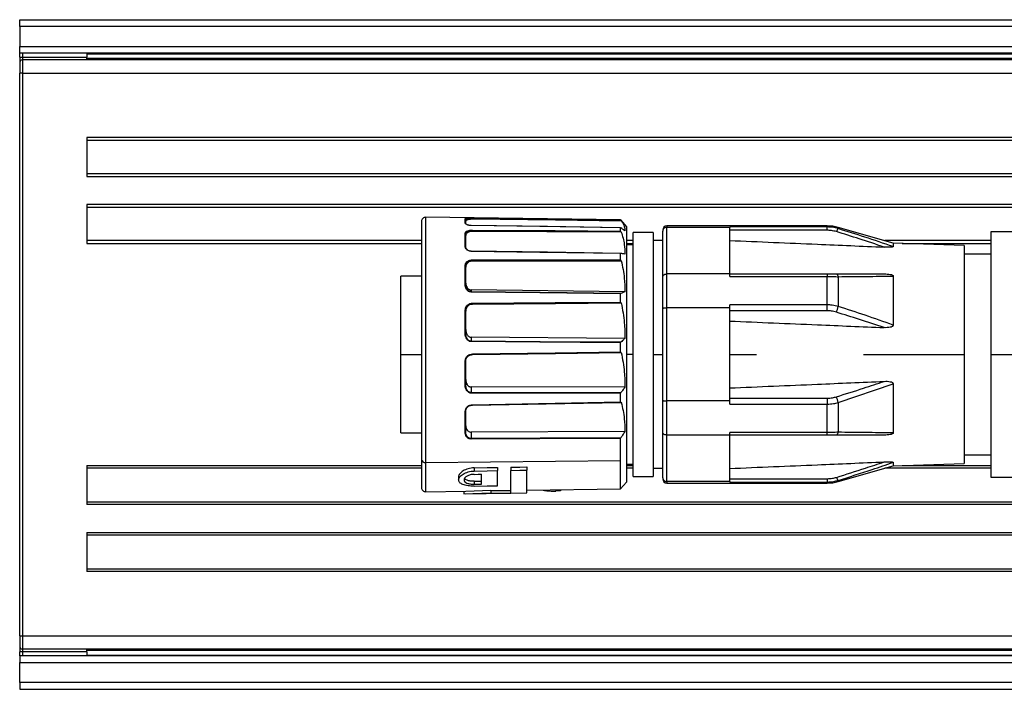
# Model space of a CAD drawing. Header units: millimetres. Extents: x -417 to 2302, y 446 to 879.
# Tile 2 of 31: x -155 to -81, y 446 to 496. Entities that reach past the tile are written whole.
import ezdxf

# ---------------------------------------------------------------- set-up
doc = ezdxf.new("R2010")
doc.units = ezdxf.units.MM

# ---------------------------------------------------------------- blocks, each defined once
blk = doc.blocks.new('Drawing View3')
at = {"color": 7, "linetype": 'Continuous', "lineweight": 25}
for p, q in [((-89, 29), (911, 29)), ((-89, 28.5), (-89, 29)), ((911, 28.5), (-89, 28.5)), ((-89, 28.5), (-89, 27)), ((-89, 27), (911, 27)), ((-89, 26.5), (-89, 27)), ((911, 26.5), (-89, 26.5)), ((-89, 26.2), (-89, 26.5)), ((-88.8, 26.5), (-88.8, 26.2)), ((-84, 26.5), (-84, 26.45)), ((-89, 26.2), (-88.8, 26.2)), ((-89, 26.2), (-89, 25.8)), ((-89, 25.8), (-89, 25)), ((-88.8, 26.2), (-88.8, 26)), ((-88.8, 26.2), (-84, 26.2)), ((-88.8, 26), (-88.8, 25)), ((910.8, 26), (-88.8, 26)), ((-84, 26.45), (-84, 26.198)), ((-84, 26.45), (906, 26.45)), ((-84, 26), (-84, 26.2)), ((906, 26.1), (-84, 26.1)), ((-89, -17), (-89, 25)), ((-88.8, 25), (-89, 25)), ((-88.8, 25), (-88.8, -17)), ((-88.8, 25), (910.8, 25)), ((906, 20.2), (-84, 20.2)), ((-84, 20.2), (-84, 17.3)), ((-84, 20), (906, 20)), ((906, 17.5), (-84, 17.5)), ((-84, 17.3), (906, 17.3)), ((-84, 15.2), (-84, 12.3)), ((348.5, 15.2), (-84, 15.2)), ((-84, 15), (348.5, 15)), ((-44.144, 14.043), (-58.696, 14.246)), ((-58.696, 14.246), (-58.696, -4.074)), ((-55.749, 13.829), (-55.749, 14.156)), ((-55.7, 14.106), (-55.682, 14.115)), ((-55.7, 13.781), (-55.7, 14.106)), ((-55.7, 14.106), (-55.7, 13.961)), ((-55.207, 14.135), (-55.207, 14.096)), ((-44.095, 13.981), (-55.207, 14.096)), ((-44.144, 14.039), (-44.144, 14.043)), ((-44.144, 14.043), (-43.7, 13.536)), ((-44.095, 13.981), (-44.098, 13.986)), ((-59, 13.946), (-59, -3.837)), ((-44.144, 13.216), (-44.144, 13.464)), ((-43.7, 13.536), (-43.7, -5.536)), ((-41, 13.3), (-41, 13.199)), ((-28.717, 13.6), (-40.7, 13.6)), ((-40.7, 13.6), (-40.7, 13.487)), ((-40.7, 10.015), (-40.7, 13.487)), ((-36, 13.487), (-40.7, 13.487)), ((-28.717, 13.522), (-36, 13.522)), ((-36, 13.522), (-36, 13.487)), ((-36, 10.015), (-36, 13.487)), ((-28.717, 13.276), (-36, 13.276)), ((-28.717, 13.522), (-28.717, 13.6)), ((-28.717, 13.276), (-28.717, 13.522)), ((-23.796, 12.324), (-27.899, 13.486)), ((-27.899, 13.486), (-27.899, 13.399)), ((-59, 12.5), (-84, 12.5)), ((-55.749, 13.06), (-55.726, 13.108)), ((-55.749, 12.106), (-55.749, 13.06)), ((-55.7, 13.016), (-55.682, 13.059)), ((-55.7, 12.066), (-55.7, 13.016)), ((-55.7, 13.016), (-55.7, 12.883)), ((-55.207, 13.228), (-55.207, 13.192)), ((-44.095, 13.146), (-55.207, 13.192)), ((-44.095, 13.146), (-44.098, 13.149)), ((-43.2, 12.5), (-43.7, 12.5)), ((-41.7, 13.1), (-43.2, 13.1)), ((-43.2, -5.1), (-43.2, 13.1)), ((-41.7, 13.1), (-41.7, -5.1)), ((-41, 12.5), (-41.7, 12.5)), ((-41, 9.783), (-41, 13.199)), ((-16.5, 12.5), (-24.418, 12.5)), ((-14.5, 13.15), (-16.5, 13.15)), ((-16.5, 13.15), (-16.5, 4)), ((-84, 12.3), (-59, 12.3)), ((-43.7, 12.3), (-43.2, 12.3)), ((-43.2, 12.2), (-43.7, 12.2)), ((-18.5, 12.139), (-23.796, 12.324)), ((-23.796, 12.324), (-23.796, 12.052)), ((-23.114, 12.3), (-16.5, 12.3)), ((-18.5, 12.139), (-18.5, 4)), ((-44.144, 11.074), (-44.144, 11.538)), ((-16.5, 11.5), (-18.5, 11.5)), ((-55.749, 10.666), (-55.725, 10.746)), ((-55.749, 9.221), (-55.749, 10.666)), ((-55.7, 10.633), (-55.681, 10.706)), ((-55.7, 9.196), (-55.7, 10.633)), ((-55.7, 10.633), (-55.7, 10.533)), ((-44.095, 10.999), (-55.207, 10.971)), ((-55.207, 10.998), (-55.207, 10.971)), ((-44.095, 10.999), (-44.098, 11.002)), ((-59, 9.85), (-60.55, 9.85)), ((-60.55, 4), (-60.55, 9.85)), ((-41, 7.416), (-41, 9.783)), ((-40.7, 7.472), (-40.7, 10.015)), ((-36, 10.015), (-40.7, 10.015)), ((-36, 9.818), (-36, 10.015)), ((-36, 10.015), (-28.717, 10.015)), ((-36, 9.818), (-28.717, 9.818)), ((-28.717, 10.015), (-28.717, 9.818)), ((-28.717, 7.704), (-28.717, 9.818)), ((-27.899, 9.809), (-27.899, 7.59)), ((-23.796, 9.853), (-23.796, 6.199)), ((-55.7, 9.322), (-55.7, 9.196)), ((-55.687, 9.108), (-55.7, 9.196)), ((-55.306, 8.823), (-55.306, 8.688)), ((-43.825, 8.687), (-55.306, 8.823)), ((-44.144, 7.918), (-44.144, 8.532)), ((-55.749, 7.316), (-55.725, 7.421)), ((-55.7, 7.3), (-55.681, 7.395)), ((-44.095, 7.851), (-55.207, 7.752)), ((-55.207, 7.766), (-55.207, 7.752)), ((-44.095, 7.851), (-44.098, 7.852)), ((-41, 0.584), (-41, 7.416)), ((-40.7, 0.528), (-40.7, 7.472)), ((-36, 7.472), (-40.7, 7.472)), ((-28.717, 7.704), (-36, 7.704)), ((-36, 7.472), (-36, 7.704)), ((-36, 0.528), (-36, 7.472)), ((-28.717, 7.261), (-28.717, 7.704)), ((-55.749, 5.589), (-55.749, 7.316)), ((-55.7, 5.581), (-55.7, 7.3)), ((-55.7, 7.3), (-55.7, 7.246)), ((-28.717, 7.261), (-36, 7.261)), ((-55.7, 5.859), (-55.7, 5.581)), ((-55.686, 5.482), (-55.7, 5.581)), ((-55.306, 5.291), (-55.306, 4.993)), ((-43.825, 5.204), (-55.306, 5.291)), ((-44.144, 4.2), (-44.144, 4.876)), ((-60.55, -1.85), (-60.55, 4)), ((-60.55, 4), (-59, 4)), ((-44.095, 4.15), (-44.098, 4.15)), ((-43.2, 4), (-43.7, 4)), ((-41.7, 4), (-41, 4)), ((-36, 4), (-34, 4)), ((-26, 4), (-18.5, 4)), ((-18.5, 4), (-18.5, -4.139)), ((-16.5, 4), (-14.5, 4)), ((-16.5, 4), (-16.5, -5.15)), ((-55.749, 1.728), (-55.749, 3.492)), ((-55.7, 1.74), (-55.7, 3.495)), ((-55.7, 2.131), (-55.7, 1.74)), ((-55.686, 1.641), (-55.7, 1.74)), ((-55.306, 1.573), (-55.306, 1.155)), ((-43.825, 1.548), (-55.306, 1.573)), ((-27.899, 0.41), (-23.796, 1.801)), ((-23.796, 1.801), (-23.796, -1.853)), ((-44.144, 0.454), (-44.144, 1.095)), ((-36, 0.739), (-28.717, 0.739)), ((-28.717, 0.739), (-28.717, 0.296)), ((-44.095, 0.428), (-44.098, 0.427)), ((-41, -1.783), (-41, 0.584)), ((-40.7, -2.015), (-40.7, 0.528)), ((-36, 0.528), (-40.7, 0.528)), ((-36, 0.296), (-36, 0.528)), ((-36, 0.296), (-28.717, 0.296)), ((-28.717, -1.818), (-28.717, 0.296)), ((-27.899, 0.41), (-27.899, -1.809)), ((-55.749, -1.806), (-55.749, -0.26)), ((-55.7, -1.778), (-55.7, -0.239)), ((-60.55, -1.85), (-59, -1.85)), ((-55.694, -1.865), (-55.704, -1.789)), ((-55.69, -1.865), (-55.7, -1.778)), ((-43.825, -1.756), (-55.306, -1.796)), ((-55.306, -1.796), (-55.306, -2.275)), ((-41, -5.199), (-41, -1.783)), ((-36, -2.015), (-40.7, -2.015)), ((-40.7, -5.487), (-40.7, -2.015)), ((-28.717, -1.818), (-36, -1.818)), ((-36, -2.015), (-36, -1.818)), ((-28.717, -2.015), (-36, -2.015)), ((-36, -5.487), (-36, -2.015)), ((-28.717, -2.015), (-28.717, -1.818)), ((-44.144, -3.914), (-44.144, -2.269)), ((-18.5, -3.5), (-16.5, -3.5)), ((-84, -4.3), (-84, -7.2)), ((-84, -4.3), (-59, -4.3)), ((-59, -3.837), (-59, -5.946)), ((-58.696, -4.074), (-44.144, -3.914)), ((-58.696, -4.074), (-58.696, -6.246)), ((-51.133, -4.397), (-51.133, -4.637)), ((-44.144, -6.043), (-44.144, -3.914)), ((-43.7, -4.2), (-43.2, -4.2)), ((-43.7, -4.3), (-43.2, -4.3)), ((-27.899, -5.486), (-23.796, -4.324)), ((-23.796, -4.052), (-23.796, -4.324)), ((-23.796, -4.324), (-18.5, -4.139)), ((-23.114, -4.3), (-16.5, -4.3)), ((-59, -4.5), (-84, -4.5)), ((-55.083, -4.463), (-55.083, -4.703)), ((-54.533, -5.674), (-54.533, -4.943)), ((-53.333, -4.434), (-53.333, -4.674)), ((-53.333, -5.803), (-53.333, -4.674)), ((-52.333, -4.417), (-52.333, -4.657)), ((-52.333, -6.344), (-52.333, -4.657)), ((-51.133, -6.34), (-51.133, -4.637)), ((-43.2, -4.5), (-43.7, -4.5)), ((-43.2, -5.1), (-41.7, -5.1)), ((-41.7, -4.5), (-41, -4.5)), ((-16.5, -4.5), (-24.418, -4.5)), ((-56.233, -5.148), (-56.233, -5.371)), ((-55.083, -5.467), (-55.083, -5.682)), ((-44.144, -6.043), (-43.7, -5.536)), ((-41, -5.199), (-41, -5.3)), ((-36, -5.487), (-40.7, -5.487)), ((-40.7, -5.487), (-40.7, -5.6)), ((-40.7, -5.6), (-28.717, -5.6)), ((-36, -5.276), (-28.717, -5.276)), ((-36, -5.487), (-36, -5.522)), ((-36, -5.522), (-28.717, -5.522)), ((-28.717, -5.276), (-28.717, -5.522)), ((-28.717, -5.6), (-28.717, -5.522)), ((-27.899, -5.399), (-27.899, -5.486)), ((-16.5, -5.15), (-14.5, -5.15)), ((-58.696, -6.246), (-55.702, -6.204)), ((-55.833, -6.205), (-55.833, -6.406)), ((-55.833, -6.406), (-53.833, -6.322)), ((-55.702, -6.2), (-53.833, -6.121)), ((-55.702, -6.404), (-51.133, -6.34)), ((-53.833, -6.121), (-53.833, -6.322)), ((-53.833, -6.365), (-53.833, -6.322)), ((-51.133, -6.14), (-44.144, -6.043)), ((-48.973, -6.11), (-48.973, -6.197)), ((-48.633, -6.192), (-48.973, -6.197)), ((-48.633, -6.105), (-48.633, -6.192)), ((-84, -7), (348.5, -7)), ((348.5, -7.2), (-84, -7.2)), ((-84, -9.3), (-84, -12.2)), ((-84, -9.3), (906, -9.3)), ((906, -9.5), (-84, -9.5)), ((-84, -12), (906, -12)), ((906, -12.2), (-84, -12.2)), ((-89, -17), (-89, -17.8)), ((-89, -17), (-88.8, -17)), ((-88.8, -17), (910.8, -17)), ((-88.8, -17), (-88.8, -18)), ((-89, -17.8), (-89, -18.2)), ((-88.8, -18.2), (-89, -18.2)), ((-89, -18.5), (-89, -18.2)), ((910.8, -18), (-88.8, -18)), ((-88.8, -18), (-88.8, -18.2)), ((-84, -18.2), (-88.8, -18.2)), ((-88.8, -18.2), (-88.8, -18.5)), ((-84, -18.2), (-84, -18)), ((906, -18.1), (-84, -18.1)), ((-84, -18.198), (-84, -18.45)), ((-89, -18.5), (-89, -19)), ((911, -18.5), (-89, -18.5)), ((-89, -19), (911, -19)), ((-89, -20.5), (-89, -19)), ((-84, -18.45), (906, -18.45)), ((-84, -18.45), (-84, -18.5)), ((911, -20.5), (-89, -20.5)), ((-89, -20.5), (-89, -21)), ((-89, -21), (911, -21))]:
    blk.add_line(p, q, dxfattribs=at)
at = {"color": 7, "linetype": 'Continuous', "lineweight": 25, "flags": 128}
for points in [[(-55.207, 14.188), (-49.036, 14.105), (-44.144, 14.039)], [(-55.207, 14.135), (-49.013, 14.052), (-44.098, 13.986)], [(-44.14, 13.467), (-49.596, 13.55), (-55.306, 13.637)], [(-55.306, 13.634), (-55.306, 13.635), (-55.306, 13.636), (-55.306, 13.637), (-55.306, 13.637)], [(-44.144, 13.464), (-50.165, 13.556), (-55.306, 13.634)], [(-55.207, 13.294), (-49.036, 13.251), (-44.144, 13.216)], [(-55.207, 13.228), (-49.013, 13.184), (-44.098, 13.149)], [(-44.136, 11.55), (-49.596, 11.629), (-55.306, 11.712)], [(-55.306, 11.7), (-55.306, 11.703), (-55.306, 11.706), (-55.306, 11.708), (-55.306, 11.71), (-55.306, 11.711), (-55.306, 11.712), (-55.306, 11.712), (-55.306, 11.712)], [(-44.137, 11.55), (-50.158, 11.637), (-55.306, 11.712)], [(-44.144, 11.538), (-50.165, 11.625), (-55.306, 11.7)], [(-55.207, 11.069), (-49.036, 11.072), (-44.144, 11.074)], [(-55.207, 10.998), (-49.013, 11.001), (-44.098, 11.002)], [(-28.035, 10.015), (-28.015, 10.011), (-27.996, 10.001), (-27.977, 9.984), (-27.959, 9.96), (-27.942, 9.931), (-27.926, 9.895), (-27.912, 9.855), (-27.899, 9.809)], [(-55.749, 9.221), (-55.74, 9.221), (-55.73, 9.219), (-55.722, 9.217), (-55.714, 9.214), (-55.708, 9.21), (-55.704, 9.205), (-55.701, 9.201), (-55.7, 9.196)], [(-44.129, 8.557), (-50.158, 8.628), (-55.306, 8.688)], [(-44.144, 8.532), (-50.165, 8.603), (-55.306, 8.663)], [(-55.207, 7.831), (-49.036, 7.88), (-44.144, 7.918)], [(-55.207, 7.766), (-49.013, 7.814), (-44.098, 7.852)], [(-44.129, 4.911), (-50.158, 4.955), (-55.306, 4.993)], [(-44.144, 4.876), (-50.165, 4.92), (-55.306, 4.958)], [(-55.207, 4.045), (-49.036, 4.132), (-44.144, 4.2)], [(-55.207, 3.994), (-49.013, 4.081), (-44.098, 4.15)], [(-44.129, 1.135), (-50.158, 1.146), (-55.306, 1.155)], [(-44.144, 1.095), (-50.165, 1.106), (-55.306, 1.116)], [(-55.207, 0.252), (-49.036, 0.365), (-44.144, 0.454)], [(-55.207, 0.221), (-49.706, 0.321), (-44.123, 0.424)], [(-55.749, -1.806), (-55.74, -1.806), (-55.73, -1.804), (-55.722, -1.801), (-55.714, -1.798), (-55.708, -1.794), (-55.704, -1.789), (-55.701, -1.783), (-55.7, -1.778)], [(-28.035, -2.015), (-28.015, -2.011), (-27.996, -2.001), (-27.977, -1.984), (-27.959, -1.96), (-27.942, -1.931), (-27.926, -1.895), (-27.912, -1.855), (-27.899, -1.809)], [(-44.129, -2.231), (-50.158, -2.255), (-55.306, -2.275)], [(-44.144, -2.269), (-50.165, -2.293), (-55.306, -2.313)], [(-52.333, -4.417), (-51.66, -4.406), (-51.133, -4.397)], [(-55.083, -4.463), (-54.102, -4.447), (-53.333, -4.434)], [(-55.083, -4.703), (-54.102, -4.687), (-53.333, -4.674)], [(-55.083, -4.952), (-54.775, -4.947), (-54.533, -4.943)], [(-52.333, -4.657), (-51.66, -4.646), (-51.133, -4.637)], [(-55.083, -5.467), (-54.775, -5.462), (-54.533, -5.459)], [(-55.083, -5.682), (-54.775, -5.677), (-54.533, -5.674)], [(-55.083, -5.829), (-54.102, -5.814), (-53.333, -5.803)], [(-53.833, -6.164), (-52.993, -6.153), (-52.333, -6.143)], [(-53.833, -6.365), (-52.993, -6.353), (-52.333, -6.344)]]:
    blk.add_lwpolyline(points, dxfattribs=at)
at = {"color": 7, "linetype": 'Continuous', "lineweight": 25}
for centre, radius, start, end in [((-88.8, 25.8), 0.2, 90, 180), ((-58.7, 13.946), 0.3, 89.2, 180), ((-55.749, 13.78), 0.0491, 1.07376, 90.27353), ((-40.7, 13.3), 0.3, 90, 180), ((-28.717, 10.6), 3, 74.18081, 90), ((-27.54, 13.029), 0.515, 134.10688, 163.85116), ((-55.745, 12.06), 0.0456, 7.17983, 95.1168), ((-56.507, 8.676), 1.201, 359.39632, 0.59698), ((-30.608, 8.207), 2.778, 337.81418, 347.16806), ((-55.737, 5.504), 0.0855, 64.05651, 98.00081), ((-57.688, 4.976), 2.383, 359.58227, 0.41713), ((-55.738, 1.792), 0.0645, 259.67148, 305.7689), ((-58.39, 1.136), 3.084, 359.63468, 0.36478), ((-30.608, -0.207), 2.778, 12.83192, 22.18585), ((-58.214, -2.294), 2.908, 359.61979, 0.37349), ((-58.728, -3.801), 0.275, 187.68124, 276.61833), ((-40.7, -5.3), 0.3, 180, 270), ((-28.717, -2.6), 3, 270, 285.81919), ((-27.54, -5.029), 0.515, 196.14878, 225.89318), ((-58.7, -5.946), 0.3, 180, 270.8), ((-88.8, -17.8), 0.2, 180, 270)]:
    blk.add_arc(centre, radius, start, end, dxfattribs=at)
for points, knots in [([(-55.749, 14.156), (-55.739, 14.163), (-55.719, 14.178), (-55.574, 14.186), (-55.395, 14.189), (-55.269, 14.188), (-55.207, 14.188)], [0, 0, 0, 0, 0.280278, 0.560602, 0.781037, 1, 1, 1, 1]), ([(-55.207, 14.096), (-55.242, 14.096), (-55.313, 14.096), (-55.437, 14.085), (-55.566, 14.061), (-55.652, 14.025), (-55.694, 13.991), (-55.698, 13.971), (-55.7, 13.961)], [0, 0, 0, 0, 0.134703, 0.268988, 0.49819, 0.728721, 0.86271, 1, 1, 1, 1]), ([(-55.682, 14.115), (-55.678, 14.118), (-55.67, 14.123), (-55.621, 14.129), (-55.57, 14.132), (-55.512, 14.134), (-55.446, 14.136), (-55.342, 14.136), (-55.256, 14.136), (-55.207, 14.135)], [0, 0, 0, 0, 0.132012, 0.277834, 0.428611, 0.500056, 0.619194, 0.7859, 1, 1, 1, 1]), ([(-55.207, 14.188), (-55.207, 14.187), (-55.207, 14.186), (-55.207, 14.182), (-55.207, 14.172), (-55.207, 14.158), (-55.207, 14.145), (-55.207, 14.139), (-55.207, 14.135)], [0, 0, 0, 0, 0.132833, 0.261936, 0.499182, 0.737533, 0.866999, 1, 1, 1, 1]), ([(-44.098, 13.986), (-44.104, 13.992), (-44.115, 14.005), (-44.128, 14.02), (-44.136, 14.029), (-44.14, 14.035), (-44.143, 14.038), (-44.143, 14.038), (-44.144, 14.039)], [0, 0, 0, 0, 0.284635, 0.547516, 0.672315, 0.785046, 0.891881, 1, 1, 1, 1]), ([(-44.095, 13.981), (-44.001, 13.841), (-43.835, 13.594), (-43.828, 13.344), (-43.825, 13.236)], [0, 0, 0, 0, 0.564903, 1, 1, 1, 1]), ([(-55.306, 13.634), (-55.345, 13.636), (-55.428, 13.64), (-55.544, 13.666), (-55.651, 13.707), (-55.733, 13.765), (-55.744, 13.807), (-55.749, 13.829)], [0, 0, 0, 0, 0.138469, 0.2922906, 0.4698165, 0.713248, 1, 1, 1, 1]), ([(-55.726, 13.108), (-55.719, 13.127), (-55.701, 13.182), (-55.573, 13.244), (-55.395, 13.288), (-55.27, 13.292), (-55.207, 13.294)], [0, 0, 0, 0, 0.173585, 0.495376, 0.748567, 1, 1, 1, 1]), ([(-55.306, 13.631), (-55.329, 13.632), (-55.378, 13.634), (-55.449, 13.643), (-55.515, 13.657), (-55.6, 13.683), (-55.671, 13.72), (-55.682, 13.747), (-55.686, 13.759)], [0, 0, 0, 0, 0.103691, 0.212511, 0.329691, 0.45783, 0.764697, 1, 1, 1, 1]), ([(-55.207, 13.294), (-55.207, 13.292), (-55.207, 13.289), (-55.207, 13.28), (-55.207, 13.266), (-55.207, 13.25), (-55.207, 13.237), (-55.207, 13.231), (-55.207, 13.228)], [0, 0, 0, 0, 0.1328329, 0.2619355, 0.4991818, 0.7375331, 0.8669989, 1, 1, 1, 1]), ([(-44.144, 13.464), (-44.143, 13.465), (-44.143, 13.467), (-44.14, 13.467), (-44.136, 13.466), (-44.132, 13.463), (-44.129, 13.461)], [0, 0, 0, 0, 0.238935, 0.474454, 0.723349, 1, 1, 1, 1]), ([(-43.825, 13.236), (-43.881, 13.277), (-43.981, 13.353), (-44.084, 13.428), (-44.129, 13.461)], [0, 0, 0, 0, 0.55354, 1, 1, 1, 1]), ([(-40.7, 13.487), (-40.744, 13.482), (-40.833, 13.47), (-40.932, 13.392), (-40.99, 13.298), (-40.997, 13.232), (-41, 13.199)], [0, 0, 0, 0, 0.27985, 0.559464, 0.779885, 1, 1, 1, 1]), ([(-27.899, 13.399), (-28.047, 13.438), (-28.315, 13.509), (-28.593, 13.518), (-28.717, 13.522)], [0, 0, 0, 0, 0.555274, 1, 1, 1, 1]), ([(-28.035, 13.173), (-28.159, 13.206), (-28.381, 13.265), (-28.614, 13.273), (-28.717, 13.276)], [0, 0, 0, 0, 0.555879, 1, 1, 1, 1]), ([(-23.796, 12.052), (-24.499, 12.292), (-25.859, 12.758), (-27.234, 13.19), (-27.899, 13.399)], [0, 0, 0, 0, 0.516624, 1, 1, 1, 1]), ([(-55.207, 13.192), (-55.242, 13.191), (-55.313, 13.189), (-55.437, 13.162), (-55.566, 13.107), (-55.652, 13.026), (-55.694, 12.949), (-55.698, 12.905), (-55.7, 12.883)], [0, 0, 0, 0, 0.134703, 0.268988, 0.49819, 0.728721, 0.86271, 1, 1, 1, 1]), ([(-55.682, 13.059), (-55.678, 13.073), (-55.67, 13.101), (-55.621, 13.138), (-55.57, 13.165), (-55.513, 13.187), (-55.446, 13.205), (-55.342, 13.224), (-55.256, 13.226), (-55.207, 13.228)], [0, 0, 0, 0, 0.130654, 0.276457, 0.427185, 0.498917, 0.618388, 0.785474, 1, 1, 1, 1]), ([(-44.098, 13.149), (-44.104, 13.156), (-44.115, 13.168), (-44.128, 13.185), (-44.136, 13.197), (-44.14, 13.205), (-44.143, 13.212), (-44.143, 13.215), (-44.144, 13.216)], [0, 0, 0, 0, 0.284635, 0.547516, 0.672315, 0.785046, 0.891881, 1, 1, 1, 1]), ([(-44.095, 13.146), (-44.001, 12.837), (-43.835, 12.292), (-43.828, 11.739), (-43.825, 11.498)], [0, 0, 0, 0, 0.564908, 1, 1, 1, 1]), ([(-36, 12.511), (-33.816, 12.419), (-29.972, 12.258), (-26.128, 12.092), (-24.468, 12.02)], [0, 0, 0, 0, 0.568192, 1, 1, 1, 1]), ([(-24.468, 12.02), (-25.089, 12.227), (-26.273, 12.622), (-27.467, 12.995), (-28.035, 13.173)], [0, 0, 0, 0, 0.524072, 1, 1, 1, 1]), ([(-55.306, 11.7), (-55.345, 11.703), (-55.428, 11.711), (-55.544, 11.76), (-55.651, 11.842), (-55.733, 11.963), (-55.744, 12.056), (-55.749, 12.106)], [0, 0, 0, 0, 0.138466, 0.292289, 0.469816, 0.713248, 1, 1, 1, 1]), ([(-55.306, 11.712), (-55.329, 11.714), (-55.378, 11.717), (-55.449, 11.736), (-55.515, 11.766), (-55.6, 11.824), (-55.682, 11.928), (-55.694, 12.017), (-55.7, 12.066)], [0, 0, 0, 0, 0.09094, 0.186379, 0.28915, 0.401531, 0.670665, 1, 1, 1, 1]), ([(-23.796, 12.052), (-23.797, 12.049), (-23.798, 12.044), (-23.811, 12.036), (-23.833, 12.03), (-23.894, 12.018), (-24.109, 12.006), (-24.316, 12.014), (-24.468, 12.02)], [0, 0, 0, 0, 0.043303, 0.086096, 0.131336, 0.18155, 0.399158, 1, 1, 1, 1]), ([(-55.725, 10.746), (-55.719, 10.778), (-55.7, 10.87), (-55.572, 10.978), (-55.395, 11.055), (-55.27, 11.064), (-55.207, 11.069)], [0, 0, 0, 0, 0.173053, 0.49514, 0.748416, 1, 1, 1, 1]), ([(-55.207, 11.069), (-55.207, 11.066), (-55.207, 11.061), (-55.207, 11.049), (-55.207, 11.033), (-55.207, 11.017), (-55.207, 11.006), (-55.207, 11.001), (-55.207, 10.998)], [0, 0, 0, 0, 0.132833, 0.261936, 0.499182, 0.737533, 0.866999, 1, 1, 1, 1]), ([(-44.144, 11.538), (-44.143, 11.54), (-44.143, 11.545), (-44.14, 11.549), (-44.136, 11.551), (-44.132, 11.55), (-44.129, 11.55)], [0, 0, 0, 0, 0.238935, 0.474454, 0.723349, 1, 1, 1, 1]), ([(-44.098, 11.002), (-44.104, 11.007), (-44.115, 11.017), (-44.128, 11.034), (-44.136, 11.048), (-44.14, 11.057), (-44.143, 11.066), (-44.143, 11.071), (-44.144, 11.074)], [0, 0, 0, 0, 0.2846346, 0.5475162, 0.6723146, 0.7850457, 0.891881, 1, 1, 1, 1]), ([(-43.825, 11.498), (-43.881, 11.508), (-43.981, 11.525), (-44.084, 11.542), (-44.129, 11.55)], [0, 0, 0, 0, 0.55354, 1, 1, 1, 1]), ([(-55.207, 10.971), (-55.242, 10.969), (-55.313, 10.966), (-55.437, 10.927), (-55.566, 10.848), (-55.652, 10.734), (-55.694, 10.625), (-55.698, 10.564), (-55.7, 10.533)], [0, 0, 0, 0, 0.134703, 0.268988, 0.49819, 0.728721, 0.86271, 1, 1, 1, 1]), ([(-55.681, 10.706), (-55.678, 10.728), (-55.67, 10.775), (-55.621, 10.838), (-55.57, 10.886), (-55.512, 10.923), (-55.446, 10.956), (-55.342, 10.99), (-55.256, 10.995), (-55.207, 10.998)], [0, 0, 0, 0, 0.12937, 0.275636, 0.426871, 0.498534, 0.618035, 0.785249, 1, 1, 1, 1]), ([(-44.095, 10.999), (-44.001, 10.567), (-43.835, 9.802), (-43.828, 9.025), (-43.825, 8.687)], [0, 0, 0, 0, 0.564908, 1, 1, 1, 1]), ([(-41, 9.783), (-40.999, 9.8), (-40.996, 9.832), (-40.971, 9.889), (-40.928, 9.938), (-40.87, 9.976), (-40.799, 10.006), (-40.739, 10.011), (-40.7, 10.015)], [0, 0, 0, 0, 0.140692, 0.269722, 0.492021, 0.624524, 0.753466, 1, 1, 1, 1]), ([(-28.717, 10.015), (-28.586, 10.015), (-28.353, 10.015), (-28.132, 10.015), (-28.035, 10.015)], [0, 0, 0, 0, 0.5634605, 1, 1, 1, 1]), ([(-28.717, 9.818), (-28.56, 9.817), (-28.281, 9.816), (-28.015, 9.811), (-27.899, 9.809)], [0, 0, 0, 0, 0.564116, 1, 1, 1, 1]), ([(-28.035, 10.015), (-27.42, 10.015), (-26.226, 10.015), (-25.042, 10.015), (-24.468, 10.015)], [0, 0, 0, 0, 0.515571, 1, 1, 1, 1]), ([(-27.899, 9.809), (-27.201, 9.816), (-25.826, 9.829), (-24.466, 9.845), (-23.796, 9.853)], [0, 0, 0, 0, 0.507191, 1, 1, 1, 1]), ([(-24.468, 10.015), (-24.314, 10.013), (-24.106, 10.01), (-23.891, 9.955), (-23.832, 9.918), (-23.811, 9.898), (-23.798, 9.876), (-23.797, 9.861), (-23.796, 9.853)], [0, 0, 0, 0, 0.606982, 0.821792, 0.870893, 0.915276, 0.95737, 1, 1, 1, 1]), ([(-55.306, 8.663), (-55.347, 8.668), (-55.436, 8.678), (-55.558, 8.752), (-55.665, 8.875), (-55.736, 9.039), (-55.745, 9.162), (-55.749, 9.221)], [0, 0, 0, 0, 0.145971, 0.310202, 0.501195, 0.757258, 1, 1, 1, 1]), ([(-55.7, 9.322), (-55.696, 9.262), (-55.688, 9.146), (-55.619, 9.01), (-55.543, 8.918), (-55.472, 8.864), (-55.391, 8.83), (-55.334, 8.825), (-55.306, 8.823)], [0, 0, 0, 0, 0.270481, 0.522037, 0.657655, 0.777326, 0.888416, 1, 1, 1, 1]), ([(-55.306, 8.688), (-55.331, 8.69), (-55.383, 8.695), (-55.457, 8.725), (-55.526, 8.771), (-55.612, 8.862), (-55.675, 8.98), (-55.684, 9.075), (-55.687, 9.108)], [0, 0, 0, 0, 0.110882, 0.227957, 0.355017, 0.495043, 0.827369, 1, 1, 1, 1]), ([(-44.144, 8.532), (-44.143, 8.535), (-44.143, 8.541), (-44.14, 8.548), (-44.136, 8.554), (-44.132, 8.556), (-44.129, 8.557)], [0, 0, 0, 0, 0.238935, 0.474454, 0.723349, 1, 1, 1, 1]), ([(-43.825, 8.687), (-43.881, 8.663), (-43.981, 8.619), (-44.084, 8.576), (-44.129, 8.557)], [0, 0, 0, 0, 0.55354, 1, 1, 1, 1]), ([(-55.725, 7.421), (-55.718, 7.46), (-55.7, 7.575), (-55.572, 7.712), (-55.395, 7.812), (-55.27, 7.825), (-55.207, 7.831)], [0, 0, 0, 0, 0.169655, 0.493066, 0.747382, 1, 1, 1, 1]), ([(-55.207, 7.752), (-55.242, 7.749), (-55.313, 7.744), (-55.437, 7.7), (-55.566, 7.608), (-55.652, 7.477), (-55.694, 7.353), (-55.698, 7.282), (-55.7, 7.246)], [0, 0, 0, 0, 0.134703, 0.268988, 0.49819, 0.728721, 0.86271, 1, 1, 1, 1]), ([(-55.681, 7.395), (-55.677, 7.422), (-55.669, 7.479), (-55.621, 7.558), (-55.57, 7.619), (-55.512, 7.668), (-55.446, 7.71), (-55.342, 7.755), (-55.256, 7.762), (-55.207, 7.766)], [0, 0, 0, 0, 0.125445, 0.27237, 0.424287, 0.496273, 0.616313, 0.78428, 1, 1, 1, 1]), ([(-55.207, 7.831), (-55.207, 7.828), (-55.207, 7.821), (-55.207, 7.808), (-55.207, 7.792), (-55.207, 7.779), (-55.207, 7.77), (-55.207, 7.768), (-55.207, 7.766)], [0, 0, 0, 0, 0.1328329, 0.2619355, 0.4991818, 0.7375331, 0.8669989, 1, 1, 1, 1]), ([(-44.098, 7.852), (-44.104, 7.855), (-44.115, 7.861), (-44.128, 7.875), (-44.136, 7.888), (-44.14, 7.898), (-44.143, 7.908), (-44.143, 7.915), (-44.144, 7.918)], [0, 0, 0, 0, 0.284635, 0.547516, 0.672315, 0.785046, 0.891881, 1, 1, 1, 1]), ([(-44.095, 7.851), (-44.001, 7.356), (-43.835, 6.481), (-43.828, 5.591), (-43.825, 5.204)], [0, 0, 0, 0, 0.564908, 1, 1, 1, 1]), ([(-40.7, 7.472), (-40.744, 7.471), (-40.833, 7.469), (-40.932, 7.454), (-40.99, 7.435), (-40.997, 7.422), (-41, 7.416)], [0, 0, 0, 0, 0.27985, 0.559464, 0.779885, 1, 1, 1, 1]), ([(-27.899, 7.59), (-28.047, 7.626), (-28.315, 7.692), (-28.593, 7.701), (-28.717, 7.704)], [0, 0, 0, 0, 0.555274, 1, 1, 1, 1]), ([(-23.796, 6.199), (-24.49, 6.445), (-25.85, 6.926), (-27.225, 7.372), (-27.899, 7.59)], [0, 0, 0, 0, 0.510221, 1, 1, 1, 1]), ([(-28.035, 7.158), (-28.159, 7.191), (-28.381, 7.25), (-28.614, 7.258), (-28.717, 7.261)], [0, 0, 0, 0, 0.555879, 1, 1, 1, 1]), ([(-24.468, 6.005), (-25.083, 6.21), (-26.268, 6.606), (-27.461, 6.979), (-28.035, 7.158)], [0, 0, 0, 0, 0.519406, 1, 1, 1, 1]), ([(-36, 6.496), (-33.816, 6.405), (-29.972, 6.244), (-26.128, 6.077), (-24.468, 6.005)], [0, 0, 0, 0, 0.568192, 1, 1, 1, 1]), ([(-23.796, 6.199), (-23.797, 6.188), (-23.798, 6.167), (-23.811, 6.138), (-23.833, 6.111), (-23.894, 6.062), (-24.109, 5.996), (-24.316, 6.001), (-24.468, 6.005)], [0, 0, 0, 0, 0.043301, 0.086094, 0.131334, 0.181549, 0.399158, 1, 1, 1, 1]), ([(-55.306, 4.958), (-55.345, 4.963), (-55.428, 4.972), (-55.544, 5.046), (-55.651, 5.171), (-55.733, 5.358), (-55.744, 5.508), (-55.749, 5.589)], [0, 0, 0, 0, 0.138442, 0.292274, 0.469809, 0.713248, 1, 1, 1, 1]), ([(-55.7, 5.859), (-55.696, 5.791), (-55.688, 5.658), (-55.619, 5.502), (-55.543, 5.398), (-55.472, 5.337), (-55.391, 5.298), (-55.334, 5.293), (-55.306, 5.291)], [0, 0, 0, 0, 0.270481, 0.522037, 0.657655, 0.777326, 0.888416, 1, 1, 1, 1]), ([(-55.306, 4.993), (-55.329, 4.995), (-55.378, 4.999), (-55.449, 5.029), (-55.515, 5.077), (-55.6, 5.172), (-55.67, 5.31), (-55.681, 5.431), (-55.686, 5.482)], [0, 0, 0, 0, 0.1045213, 0.2142129, 0.3323306, 0.4614943, 0.7708353, 1, 1, 1, 1]), ([(-43.825, 5.204), (-43.881, 5.149), (-43.981, 5.052), (-44.084, 4.955), (-44.129, 4.911)], [0, 0, 0, 0, 0.55354, 1, 1, 1, 1]), ([(-44.144, 4.876), (-44.143, 4.88), (-44.143, 4.887), (-44.14, 4.896), (-44.136, 4.905), (-44.132, 4.909), (-44.129, 4.911)], [0, 0, 0, 0, 0.238935, 0.474454, 0.7233487, 1, 1, 1, 1]), ([(-55.749, 3.492), (-55.739, 3.572), (-55.719, 3.733), (-55.574, 3.914), (-55.395, 4.023), (-55.269, 4.037), (-55.207, 4.045)], [0, 0, 0, 0, 0.2802839, 0.5605998, 0.7810333, 1, 1, 1, 1]), ([(-55.7, 3.495), (-55.693, 3.557), (-55.683, 3.653), (-55.622, 3.769), (-55.569, 3.834), (-55.512, 3.887), (-55.446, 3.933), (-55.342, 3.981), (-55.256, 3.99), (-55.207, 3.994)], [0, 0, 0, 0, 0.241017, 0.368523, 0.500365, 0.562829, 0.667002, 0.812777, 1, 1, 1, 1]), ([(-55.207, 4.045), (-55.207, 4.041), (-55.207, 4.034), (-55.207, 4.022), (-55.207, 4.008), (-55.207, 3.999), (-55.207, 3.995), (-55.207, 3.995), (-55.207, 3.994)], [0, 0, 0, 0, 0.132833, 0.261936, 0.499182, 0.737533, 0.866999, 1, 1, 1, 1]), ([(-44.098, 4.15), (-44.104, 4.151), (-44.115, 4.152), (-44.128, 4.162), (-44.136, 4.172), (-44.14, 4.181), (-44.143, 4.19), (-44.143, 4.197), (-44.144, 4.2)], [0, 0, 0, 0, 0.284635, 0.547516, 0.672315, 0.785046, 0.891881, 1, 1, 1, 1]), ([(-44.095, 4.15), (-44.001, 3.664), (-43.835, 2.804), (-43.828, 1.929), (-43.825, 1.548)], [0, 0, 0, 0, 0.564908, 1, 1, 1, 1]), ([(-55.306, 1.116), (-55.345, 1.12), (-55.428, 1.129), (-55.544, 1.2), (-55.651, 1.32), (-55.733, 1.502), (-55.744, 1.649), (-55.749, 1.728)], [0, 0, 0, 0, 0.138469, 0.292291, 0.469816, 0.713248, 1, 1, 1, 1]), ([(-55.7, 2.131), (-55.696, 2.063), (-55.688, 1.933), (-55.619, 1.78), (-55.543, 1.678), (-55.472, 1.618), (-55.391, 1.58), (-55.334, 1.576), (-55.306, 1.573)], [0, 0, 0, 0, 0.270481, 0.522037, 0.657655, 0.777326, 0.888416, 1, 1, 1, 1]), ([(-55.306, 1.155), (-55.329, 1.157), (-55.378, 1.161), (-55.449, 1.191), (-55.515, 1.237), (-55.6, 1.33), (-55.67, 1.468), (-55.681, 1.589), (-55.686, 1.641)], [0, 0, 0, 0, 0.104338, 0.213838, 0.33175, 0.460689, 0.769472, 1, 1, 1, 1]), ([(-43.825, 1.548), (-43.881, 1.472), (-43.981, 1.333), (-44.084, 1.196), (-44.129, 1.135)], [0, 0, 0, 0, 0.55354, 1, 1, 1, 1]), ([(-36, 1.504), (-33.816, 1.595), (-29.972, 1.756), (-26.128, 1.923), (-24.468, 1.995)], [0, 0, 0, 0, 0.568192, 1, 1, 1, 1]), ([(-28.035, 0.842), (-27.356, 1.054), (-26.162, 1.428), (-24.978, 1.824), (-24.468, 1.995)], [0, 0, 0, 0, 0.568823, 1, 1, 1, 1]), ([(-24.468, 1.995), (-24.314, 1.999), (-24.106, 2.004), (-23.891, 1.937), (-23.832, 1.888), (-23.811, 1.861), (-23.798, 1.832), (-23.797, 1.811), (-23.796, 1.801)], [0, 0, 0, 0, 0.606983, 0.821792, 0.870887, 0.915267, 0.957364, 1, 1, 1, 1]), ([(-44.144, 1.095), (-44.143, 1.099), (-44.143, 1.106), (-44.14, 1.116), (-44.136, 1.126), (-44.132, 1.132), (-44.129, 1.135)], [0, 0, 0, 0, 0.238935, 0.474454, 0.723349, 1, 1, 1, 1]), ([(-28.717, 0.739), (-28.586, 0.744), (-28.353, 0.754), (-28.132, 0.815), (-28.035, 0.842)], [0, 0, 0, 0, 0.56346, 1, 1, 1, 1]), ([(-55.749, -0.26), (-55.739, -0.186), (-55.719, -0.04), (-55.574, 0.129), (-55.395, 0.231), (-55.269, 0.245), (-55.207, 0.252)], [0, 0, 0, 0, 0.280278, 0.560602, 0.781037, 1, 1, 1, 1]), ([(-55.7, -0.239), (-55.693, -0.181), (-55.683, -0.094), (-55.622, 0.013), (-55.569, 0.073), (-55.512, 0.122), (-55.446, 0.165), (-55.342, 0.211), (-55.256, 0.219), (-55.207, 0.224)], [0, 0, 0, 0, 0.241031, 0.368538, 0.500377, 0.562849, 0.667023, 0.812791, 1, 1, 1, 1]), ([(-55.207, 0.252), (-55.207, 0.249), (-55.207, 0.242), (-55.207, 0.232), (-55.207, 0.223), (-55.207, 0.22), (-55.207, 0.22), (-55.207, 0.223), (-55.207, 0.224)], [0, 0, 0, 0, 0.132833, 0.261936, 0.499182, 0.737533, 0.866999, 1, 1, 1, 1]), ([(-44.098, 0.427), (-44.104, 0.425), (-44.115, 0.421), (-44.128, 0.424), (-44.136, 0.431), (-44.14, 0.437), (-44.143, 0.445), (-44.143, 0.451), (-44.144, 0.454)], [0, 0, 0, 0, 0.284635, 0.547516, 0.672315, 0.785046, 0.891881, 1, 1, 1, 1]), ([(-44.095, 0.428), (-44.001, 0.02), (-43.835, -0.701), (-43.828, -1.436), (-43.825, -1.756)], [0, 0, 0, 0, 0.564908, 1, 1, 1, 1]), ([(-41, 0.584), (-40.999, 0.58), (-40.996, 0.572), (-40.971, 0.558), (-40.928, 0.546), (-40.87, 0.537), (-40.799, 0.53), (-40.739, 0.528), (-40.7, 0.528)], [0, 0, 0, 0, 0.14078, 0.269839, 0.492023, 0.624524, 0.753466, 1, 1, 1, 1]), ([(-28.717, 0.296), (-28.56, 0.302), (-28.281, 0.313), (-28.015, 0.38), (-27.899, 0.41)], [0, 0, 0, 0, 0.564116, 1, 1, 1, 1]), ([(-55.7, -1.33), (-55.696, -1.387), (-55.688, -1.496), (-55.619, -1.624), (-55.543, -1.709), (-55.472, -1.76), (-55.391, -1.791), (-55.334, -1.794), (-55.306, -1.796)], [0, 0, 0, 0, 0.270481, 0.522037, 0.657655, 0.777326, 0.888416, 1, 1, 1, 1]), ([(-55.306, -2.313), (-55.337, -2.311), (-55.403, -2.307), (-55.499, -2.27), (-55.586, -2.211), (-55.676, -2.109), (-55.738, -1.971), (-55.746, -1.857), (-55.749, -1.806)], [0, 0, 0, 0, 0.111247, 0.231891, 0.367286, 0.512616, 0.782169, 1, 1, 1, 1]), ([(-55.306, -2.275), (-55.334, -2.273), (-55.393, -2.269), (-55.478, -2.233), (-55.555, -2.175), (-55.635, -2.075), (-55.682, -1.967), (-55.689, -1.885), (-55.69, -1.865)], [0, 0, 0, 0, 0.125644, 0.258442, 0.408458, 0.579465, 0.893691, 1, 1, 1, 1]), ([(-43.825, -1.756), (-43.881, -1.844), (-43.981, -2.003), (-44.084, -2.16), (-44.129, -2.231)], [0, 0, 0, 0, 0.55354, 1, 1, 1, 1]), ([(-40.7, -2.015), (-40.744, -2.01), (-40.833, -2.001), (-40.932, -1.939), (-40.99, -1.862), (-40.997, -1.81), (-41, -1.783)], [0, 0, 0, 0, 0.27985, 0.559464, 0.779885, 1, 1, 1, 1]), ([(-27.899, -1.809), (-28.047, -1.812), (-28.315, -1.817), (-28.593, -1.817), (-28.717, -1.818)], [0, 0, 0, 0, 0.555274, 1, 1, 1, 1]), ([(-28.035, -2.015), (-28.159, -2.015), (-28.381, -2.015), (-28.614, -2.015), (-28.717, -2.015)], [0, 0, 0, 0, 0.5558791, 1, 1, 1, 1]), ([(-24.468, -2.015), (-25.086, -2.015), (-26.27, -2.015), (-27.464, -2.015), (-28.035, -2.015)], [0, 0, 0, 0, 0.521817, 1, 1, 1, 1]), ([(-23.796, -1.853), (-24.494, -1.845), (-25.854, -1.829), (-27.229, -1.816), (-27.899, -1.809)], [0, 0, 0, 0, 0.512986, 1, 1, 1, 1]), ([(-23.796, -1.853), (-23.797, -1.861), (-23.798, -1.876), (-23.811, -1.899), (-23.833, -1.919), (-23.894, -1.956), (-24.109, -2.01), (-24.316, -2.013), (-24.468, -2.015)], [0, 0, 0, 0, 0.043304, 0.086098, 0.131338, 0.181551, 0.399159, 1, 1, 1, 1]), ([(-44.144, -2.269), (-44.143, -2.267), (-44.143, -2.261), (-44.14, -2.251), (-44.136, -2.241), (-44.132, -2.234), (-44.129, -2.231)], [0, 0, 0, 0, 0.238935, 0.474454, 0.723349, 1, 1, 1, 1]), ([(-36, -4.511), (-33.816, -4.419), (-29.972, -4.258), (-26.128, -4.092), (-24.468, -4.02)], [0, 0, 0, 0, 0.568192, 1, 1, 1, 1]), ([(-28.035, -5.173), (-27.309, -4.945), (-26.115, -4.571), (-24.931, -4.175), (-24.468, -4.02)], [0, 0, 0, 0, 0.6086163, 1, 1, 1, 1]), ([(-27.899, -5.399), (-27.05, -5.132), (-25.675, -4.698), (-24.316, -4.231), (-23.796, -4.052)], [0, 0, 0, 0, 0.617629, 1, 1, 1, 1]), ([(-24.468, -4.02), (-24.313, -4.014), (-24.105, -4.006), (-23.89, -4.019), (-23.831, -4.03), (-23.811, -4.036), (-23.798, -4.044), (-23.797, -4.049), (-23.796, -4.052)], [0, 0, 0, 0, 0.6106099, 0.8224137, 0.8712795, 0.9154892, 0.9574618, 1, 1, 1, 1]), ([(-55.083, -4.463), (-55.159, -4.468), (-55.314, -4.477), (-55.605, -4.544), (-55.923, -4.688), (-56.154, -4.906), (-56.259, -5.072), (-56.23, -5.145), (-56.228, -5.148)], [0, 0, 0, 0, 0.117115, 0.239817, 0.479149, 0.730161, 0.987167, 1, 1, 1, 1]), ([(-55.083, -5.829), (-55.16, -5.828), (-55.315, -5.828), (-55.537, -5.806), (-55.741, -5.769), (-55.976, -5.697), (-56.184, -5.568), (-56.261, -5.365), (-56.167, -5.138), (-55.922, -4.922), (-55.607, -4.782), (-55.314, -4.716), (-55.159, -4.708), (-55.083, -4.703)], [0, 0, 0, 0, 0.060783, 0.121693, 0.183025, 0.24507, 0.369378, 0.498029, 0.628174, 0.755332, 0.877561, 0.940174, 1, 1, 1, 1]), ([(-55.083, -4.952), (-55.13, -4.954), (-55.225, -4.959), (-55.41, -4.995), (-55.618, -5.075), (-55.786, -5.21), (-55.853, -5.36), (-55.799, -5.5), (-55.656, -5.591), (-55.5, -5.64), (-55.369, -5.666), (-55.228, -5.681), (-55.131, -5.682), (-55.083, -5.682)], [0, 0, 0, 0, 0.056763, 0.115653, 0.235247, 0.363003, 0.498088, 0.633648, 0.761243, 0.822647, 0.882698, 0.941707, 1, 1, 1, 1]), ([(-55.083, -5.467), (-55.131, -5.467), (-55.227, -5.466), (-55.366, -5.45), (-55.497, -5.425), (-55.65, -5.374), (-55.765, -5.316), (-55.783, -5.262), (-55.786, -5.253)], [0, 0, 0, 0, 0.147922, 0.297656, 0.450054, 0.605921, 0.934705, 1, 1, 1, 1]), ([(-41, -5.199), (-40.999, -5.22), (-40.996, -5.26), (-40.971, -5.33), (-40.928, -5.392), (-40.87, -5.439), (-40.799, -5.477), (-40.739, -5.483), (-40.7, -5.487)], [0, 0, 0, 0, 0.140085, 0.268911, 0.492009, 0.62452, 0.753467, 1, 1, 1, 1]), ([(-28.717, -5.276), (-28.586, -5.27), (-28.353, -5.26), (-28.132, -5.199), (-28.035, -5.173)], [0, 0, 0, 0, 0.56346, 1, 1, 1, 1]), ([(-28.717, -5.522), (-28.56, -5.515), (-28.281, -5.503), (-28.015, -5.431), (-27.899, -5.399)], [0, 0, 0, 0, 0.564116, 1, 1, 1, 1]), ([(-49.913, -6.123), (-49.887, -6.132), (-49.782, -6.167), (-49.519, -6.186), (-49.219, -6.198), (-49.056, -6.197), (-48.973, -6.197)], [0, 0, 0, 0, 0.141676, 0.55859, 0.776361, 1, 1, 1, 1])]:
    blk.add_open_spline(points, degree=3, knots=knots, dxfattribs=at)
for points in [[(-55.749, 14.156), (-55.743, 14.155), (-55.73, 14.154), (-55.714, 14.142), (-55.702, 14.126), (-55.701, 14.113), (-55.7, 14.106)], [(-55.749, 13.06), (-55.743, 13.059), (-55.73, 13.058), (-55.714, 13.047), (-55.702, 13.033), (-55.701, 13.021), (-55.7, 13.016)], [(-55.749, 10.666), (-55.743, 10.665), (-55.73, 10.664), (-55.714, 10.656), (-55.702, 10.646), (-55.701, 10.637), (-55.7, 10.633)], [(-55.749, 7.316), (-55.743, 7.316), (-55.73, 7.316), (-55.714, 7.312), (-55.702, 7.306), (-55.701, 7.302), (-55.7, 7.3)], [(-55.749, 3.492), (-55.743, 3.492), (-55.73, 3.492), (-55.714, 3.493), (-55.702, 3.494), (-55.701, 3.494), (-55.7, 3.495)], [(-55.749, -0.26), (-55.743, -0.259), (-55.73, -0.258), (-55.714, -0.254), (-55.702, -0.247), (-55.701, -0.241), (-55.7, -0.239)]]:
    blk.add_open_spline(points, degree=3, dxfattribs=at)

msp = doc.modelspace()

# ---------------------------------------------------------------- block references
at = {"color": 7, "linetype": 'Continuous', "lineweight": 25}
msp.add_blockref('Drawing View3', (-65.531, 466.692), dxfattribs=at)

doc.saveas('drawing.dxf')
